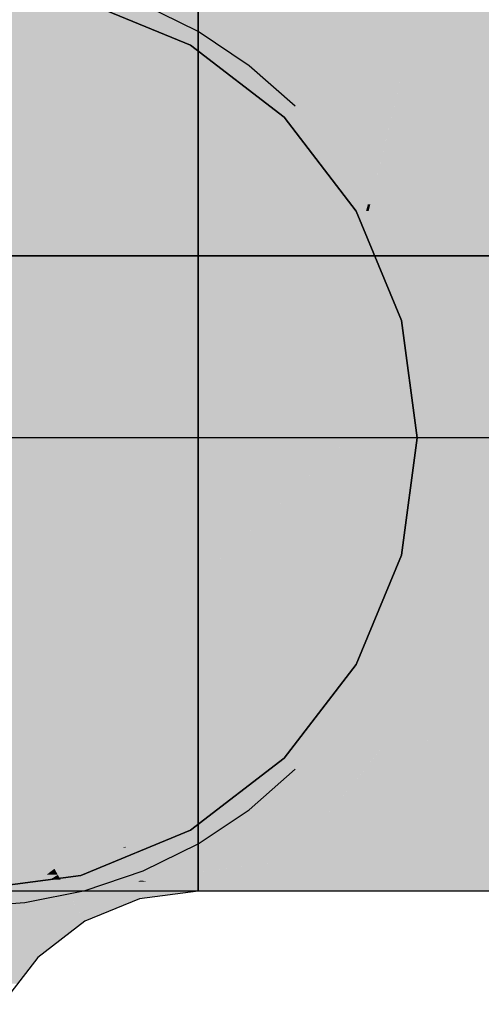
# Model space of a CAD drawing. Extents: x -297 to 573, y -46 to 548.
# Tile 22 of 256: x -27.463 to -26.873, y 231.969 to 233.229. Entities that reach past the tile are written whole.
import ezdxf

# ---------------------------------------------------------------- set-up
doc = ezdxf.new("R2010")
doc.units = 0
doc.layers.get('0').update_dxf_attribs({"lineweight": 35})
doc.layers.add('0-Shading', color=7, linetype='Continuous', lineweight=35)
doc.layers.add('A_Wandschlitz', color=1, linetype='Continuous', lineweight=35, true_color=0xff0000)
doc.layers.add('H_Ruecklauf_EG', color=5, linetype='Continuous', lineweight=25, true_color=0x0000ff)

# ---------------------------------------------------------------- blocks, each defined once
blk = doc.blocks.new('Shading-A07ALD3F1N', base_point=(92.9853, 118.4704))
at = {"layer": '0-Shading', "color": 174, "true_color": 0x00008c}
for points in [[(-27.6697, 233.1965), (-27.5055, 233.2742), (-27.4186, 233.2742)], [(-27.5055, 232.1142), (-27.4186, 232.1142), (-27.7856, 232.1919)], [(-27.4186, 232.1142), (-27.7856, 232.1919), (-27.6697, 232.1919)]]:
    blk.add_solid(points, dxfattribs=at)
at = {"layer": '0-Shading', "color": 174, "true_color": 0x000093}
for points in [[(-27.6697, 233.1965), (-27.4854, 233.1965), (-27.4186, 233.2742)], [(-27.4854, 233.1965), (-27.4186, 233.2742), (-27.2803, 233.2742)], [(-27.4186, 232.1142), (-27.4854, 232.1919), (-27.6697, 232.1919)], [(-27.4289, 232.1262), (-27.3119, 232.1262), (-27.4854, 232.1919)], [(-27.4186, 232.1142), (-27.3443, 232.1142), (-27.4289, 232.1262)], [(-27.3443, 232.1142), (-27.4289, 232.1262), (-27.3119, 232.1262)], [(-27.3443, 232.1142), (-27.2803, 232.1142), (-27.3119, 232.1262)]]:
    blk.add_solid(points, dxfattribs=at)
at = {"layer": '0-Shading', "color": 174, "true_color": 0x0000a0}
for points in [[(-27.2352, 233.2248), (-27.6105, 233.2248), (-27.2352, 233.2742)], [(-26.9654, 233.1965), (-26.6966, 233.2742), (-26.8903, 233.2742)], [(-27.6029, 233.1965), (-27.2352, 233.2248), (-27.6105, 233.2248)], [(-27.2352, 233.1965), (-27.6029, 233.1965), (-27.2352, 233.2248)], [(-26.9654, 233.1965), (-26.6651, 233.1965), (-26.8555, 233.2283)], [(-27.5904, 233.1498), (-27.2352, 233.1965), (-27.6029, 233.1965)], [(-27.2799, 232.1794), (-27.3304, 232.1794), (-27.2352, 232.1885)], [(-27.3304, 232.1794), (-27.2352, 232.1885), (-27.2613, 232.1885)], [(-27.2352, 232.1697), (-27.3278, 232.1697), (-27.2352, 232.1885)], [(-27.2352, 232.1885), (-27.2613, 232.1885), (-27.2352, 232.1919)], [(-26.8903, 232.1142), (-26.6651, 232.1142), (-26.9654, 232.1919)], [(-26.6651, 232.1142), (-26.9654, 232.1919), (-26.6651, 232.1919)], [(-27.328, 232.1708), (-27.3512, 232.1708), (-27.3304, 232.1794)], [(-27.3278, 232.1697), (-27.2799, 232.1794), (-27.3304, 232.1794)], [(-27.419, 232.1427), (-27.328, 232.1708), (-27.3512, 232.1708)], [(-27.3827, 232.1427), (-27.419, 232.1427), (-27.3278, 232.1697)], [(-27.419, 232.1427), (-27.3278, 232.1697), (-27.3316, 232.1697)], [(-27.3168, 232.1288), (-27.411, 232.1288), (-27.3278, 232.1697)], [(-27.3278, 232.1697), (-27.3316, 232.1697), (-27.328, 232.1708)], [(-27.3129, 232.1142), (-27.2352, 232.1697), (-27.3278, 232.1697)], [(-27.2352, 232.1142), (-27.3129, 232.1142), (-27.2352, 232.1697)], [(-27.4952, 232.0842), (-27.4146, 232.1349), (-27.4292, 232.1349)], [(-27.4146, 232.1349), (-27.4292, 232.1349), (-27.419, 232.1427)], [(-27.411, 232.1288), (-27.4244, 232.1288), (-27.4146, 232.1349)], [(-27.3851, 232.1415), (-27.4184, 232.1415), (-27.419, 232.1427)], [(-27.3851, 232.1415), (-27.3827, 232.1427), (-27.419, 232.1427)], [(-27.4146, 232.1349), (-27.3851, 232.1415), (-27.4184, 232.1415)], [(-27.3985, 232.1349), (-27.4146, 232.1349), (-27.3851, 232.1415)], [(-27.411, 232.1288), (-27.3985, 232.1349), (-27.4146, 232.1349)], [(-27.463, 232.0842), (-27.4952, 232.0842), (-27.411, 232.1288)], [(-27.4952, 232.0842), (-27.411, 232.1288), (-27.4244, 232.1288)], [(-27.3802, 232.0754), (-27.4733, 232.0754), (-27.411, 232.1288)], [(-27.3969, 232.1044), (-27.3168, 232.1288), (-27.411, 232.1288)], [(-27.3103, 232.1044), (-27.3969, 232.1044), (-27.3168, 232.1288)], [(-27.3103, 232.1044), (-27.2352, 232.1142), (-27.3129, 232.1142)], [(-27.3802, 232.0754), (-27.3103, 232.1044), (-27.3969, 232.1044)], [(-27.4803, 232.0694), (-27.463, 232.0842), (-27.4952, 232.0842)], [(-27.388, 232.0694), (-27.4803, 232.0694), (-27.3802, 232.0754)], [(-27.4803, 232.0694), (-27.3802, 232.0754), (-27.4733, 232.0754)], [(-27.4403, 232.0293), (-27.5086, 232.0293), (-27.4803, 232.0694)], [(-27.4403, 232.0293), (-27.388, 232.0694), (-27.4803, 232.0694)], [(-27.466, 231.9957), (-27.5322, 231.9957), (-27.4403, 232.0293)], [(-27.5322, 231.9957), (-27.4403, 232.0293), (-27.5086, 232.0293)]]:
    blk.add_solid(points, dxfattribs=at)
at = {"layer": '0-Shading', "color": 174, "true_color": 0x000099}
for points in [[(-27.4854, 233.1965), (-27.1405, 233.2742), (-27.2803, 233.2742)], [(-27.4854, 233.1965), (-27.2451, 233.1965), (-27.1952, 233.2619)], [(-27.2451, 233.1965), (-27.1952, 233.2619), (-27.1231, 233.2619)], [(-27.4506, 232.1788), (-27.2451, 232.1919), (-27.4854, 232.1919)], [(-27.2205, 232.1788), (-27.4506, 232.1788), (-27.2451, 232.1919)], [(-27.3119, 232.1262), (-27.2205, 232.1788), (-27.4506, 232.1788)], [(-27.1637, 232.1483), (-27.2735, 232.1483), (-27.2205, 232.1788)], [(-27.3046, 232.1273), (-27.31, 232.1273), (-27.1637, 232.1483)], [(-27.31, 232.1273), (-27.1637, 232.1483), (-27.2735, 232.1483)], [(-27.2113, 232.1271), (-27.3057, 232.1271), (-27.1637, 232.1483)], [(-27.2403, 232.1142), (-27.1001, 232.1142), (-27.1637, 232.1483)], [(-27.3119, 232.1262), (-27.3057, 232.1271), (-27.3103, 232.1271)], [(-27.3119, 232.1262), (-27.301, 232.1262), (-27.3057, 232.1271)], [(-27.2803, 232.1142), (-27.2403, 232.1142), (-27.3119, 232.1262)], [(-27.2403, 232.1142), (-27.3119, 232.1262), (-27.301, 232.1262)], [(-27.3057, 232.1271), (-27.3103, 232.1271), (-27.31, 232.1273)], [(-27.3057, 232.1271), (-27.3046, 232.1273), (-27.31, 232.1273)], [(-27.2192, 232.1236), (-27.2878, 232.1236), (-27.3057, 232.1271)], [(-27.2192, 232.1236), (-27.2113, 232.1271), (-27.3057, 232.1271)], [(-27.2403, 232.1142), (-27.2192, 232.1236), (-27.2878, 232.1236)]]:
    blk.add_solid(points, dxfattribs=at)
at = {"layer": '0-Shading', "color": 174, "true_color": 0x00009e}
for points in [[(-27.0539, 233.1965), (-26.9654, 233.1965), (-27.1001, 233.2742)], [(-26.9654, 233.1965), (-27.1001, 233.2742), (-26.8903, 233.2742)], [(-27.2451, 233.1965), (-27.0539, 233.1965), (-27.1231, 233.2619)], [(-27.0539, 233.1965), (-27.0928, 233.2619), (-27.1231, 233.2619)], [(-27.2205, 232.1788), (-27.2027, 232.1919), (-27.2451, 232.1919)], [(-27.1853, 232.1788), (-27.2205, 232.1788), (-27.2027, 232.1919)], [(-27.153, 232.1543), (-27.086, 232.1919), (-27.2027, 232.1919)], [(-27.153, 232.1543), (-26.9807, 232.1889), (-27.0915, 232.1889)], [(-27.153, 232.1543), (-26.9472, 232.1543), (-26.9807, 232.1889)], [(-26.9807, 232.1889), (-27.0915, 232.1889), (-26.9836, 232.1919)], [(-27.0915, 232.1889), (-26.9836, 232.1919), (-27.086, 232.1919)], [(-26.9807, 232.1889), (-26.9654, 232.1919), (-26.9836, 232.1919)], [(-26.9807, 232.1889), (-26.9624, 232.1889), (-26.9654, 232.1919)], [(-26.9086, 232.1142), (-26.8903, 232.1142), (-26.9807, 232.1889)], [(-26.8903, 232.1142), (-26.9807, 232.1889), (-26.9624, 232.1889)], [(-27.1749, 232.1543), (-27.1853, 232.1788), (-27.2205, 232.1788)], [(-27.153, 232.1543), (-27.1749, 232.1543), (-27.1853, 232.1788)], [(-27.1637, 232.1483), (-27.153, 232.1543), (-27.1749, 232.1543)], [(-27.1451, 232.1483), (-27.1637, 232.1483), (-27.153, 232.1543)], [(-27.1001, 232.1142), (-27.1451, 232.1483), (-27.1637, 232.1483)], [(-27.1001, 232.1142), (-26.9086, 232.1142), (-27.153, 232.1543)], [(-26.9086, 232.1142), (-27.153, 232.1543), (-26.9472, 232.1543)]]:
    blk.add_solid(points, dxfattribs=at)
at = {"layer": '0-Shading', "color": 172, "true_color": 0x0000c7}
for points in [[(-27.6355, 232.9842), (-27.3513, 232.9842), (-27.4854, 233.1965)], [(-27.3513, 232.9842), (-27.4854, 233.1965), (-27.2451, 233.1965)], [(-27.4854, 232.1919), (-27.2451, 232.1919), (-27.6355, 232.4042)], [(-27.2451, 232.1919), (-27.6355, 232.4042), (-27.3513, 232.4042)]]:
    blk.add_solid(points, dxfattribs=at)
at = {"layer": '0-Shading', "color": 172, "true_color": 0x0000d9}
for points in [[(-27.2352, 233.1498), (-27.5904, 233.1498), (-27.2352, 233.1965)], [(-27.0149, 232.9926), (-27.0181, 232.9926), (-26.9654, 233.1965)], [(-27.0055, 233.0312), (-26.6651, 233.0312), (-26.9654, 233.1965)], [(-26.6651, 233.0312), (-26.6651, 233.1965), (-26.9654, 233.1965)], [(-27.546, 232.9842), (-27.2352, 233.1498), (-27.5904, 233.1498)], [(-27.2352, 232.9842), (-27.546, 232.9842), (-27.2352, 233.1498)], [(-27.017, 232.9842), (-26.6713, 232.9842), (-27.0055, 233.0312)], [(-26.6713, 232.9842), (-27.0055, 233.0312), (-26.6651, 233.0312)], [(-27.0203, 232.9842), (-27.017, 232.9842), (-27.0181, 232.9926)], [(-27.017, 232.9842), (-27.0149, 232.9926), (-27.0181, 232.9926)], [(-27.5354, 232.9447), (-27.2352, 232.9842), (-27.546, 232.9842)], [(-27.2352, 232.3976), (-27.2857, 232.3976), (-27.2352, 232.4042)], [(-26.9943, 232.3038), (-26.921, 232.4042), (-27.0203, 232.4042)], [(-26.942, 232.3038), (-26.9943, 232.3038), (-26.921, 232.4042)], [(-26.9654, 232.1919), (-26.6651, 232.1919), (-26.921, 232.4042)], [(-26.6651, 232.1919), (-26.921, 232.4042), (-26.6651, 232.4042)], [(-27.2884, 232.3845), (-27.3853, 232.3845), (-27.2857, 232.3976)], [(-27.2352, 232.3833), (-27.2886, 232.3833), (-27.2857, 232.3976)], [(-27.2352, 232.3833), (-27.2352, 232.3976), (-27.2857, 232.3976)], [(-27.3817, 232.3708), (-27.4182, 232.3708), (-27.3853, 232.3845)], [(-27.3817, 232.3708), (-27.2884, 232.3845), (-27.3853, 232.3845)], [(-27.2912, 232.3708), (-27.3817, 232.3708), (-27.2884, 232.3845)], [(-27.2352, 232.3671), (-27.292, 232.3671), (-27.2352, 232.3833)], [(-27.292, 232.3671), (-27.2352, 232.3833), (-27.2886, 232.3833)], [(-27.5252, 232.3265), (-27.3817, 232.3708), (-27.4182, 232.3708)], [(-27.3751, 232.3463), (-27.4612, 232.3463), (-27.3817, 232.3708)], [(-27.292, 232.3671), (-27.3807, 232.3671), (-27.3817, 232.3708)], [(-27.292, 232.3671), (-27.2912, 232.3708), (-27.3817, 232.3708)], [(-27.3751, 232.3463), (-27.292, 232.3671), (-27.3807, 232.3671)], [(-27.2962, 232.3463), (-27.3751, 232.3463), (-27.292, 232.3671)], [(-27.2352, 232.3386), (-27.2978, 232.3386), (-27.2352, 232.3647)], [(-27.2978, 232.3386), (-27.2352, 232.3647), (-27.2924, 232.3647)], [(-27.2352, 232.3647), (-27.2924, 232.3647), (-27.292, 232.3671)], [(-27.2352, 232.3647), (-27.2352, 232.3671), (-27.292, 232.3671)], [(-27.4635, 232.3265), (-27.5252, 232.3265), (-27.3751, 232.3463)], [(-27.5252, 232.3265), (-27.3751, 232.3463), (-27.4612, 232.3463)], [(-27.3665, 232.3143), (-27.5181, 232.3143), (-27.3751, 232.3463)], [(-27.2978, 232.3386), (-27.373, 232.3386), (-27.3751, 232.3463)], [(-27.2978, 232.3386), (-27.2962, 232.3463), (-27.3751, 232.3463)], [(-27.3304, 232.1794), (-27.2978, 232.3386), (-27.373, 232.3386)], [(-27.2352, 232.3324), (-27.2991, 232.3324), (-27.2978, 232.3386)], [(-27.2352, 232.3324), (-27.2352, 232.3386), (-27.2978, 232.3386)], [(-27.2352, 232.1919), (-27.3278, 232.1919), (-27.2352, 232.3324)], [(-27.3278, 232.1919), (-27.2352, 232.3324), (-27.2991, 232.3324)], [(-27.4403, 232.1794), (-27.3665, 232.3143), (-27.5181, 232.3143)], [(-27.3304, 232.1794), (-27.4403, 232.1794), (-27.3665, 232.3143)], [(-26.9654, 232.1919), (-26.942, 232.3038), (-26.9943, 232.3038)], [(-27.4417, 232.1818), (-27.5928, 232.1818), (-27.472, 232.2344)], [(-27.3304, 232.1794), (-27.2352, 232.1919), (-27.3278, 232.1919)], [(-27.4379, 232.1754), (-27.4417, 232.1818), (-27.5928, 232.1818)], [(-27.4379, 232.1754), (-27.5863, 232.1754), (-27.5928, 232.1818)], [(-27.5536, 232.1427), (-27.4379, 232.1754), (-27.5863, 232.1754)], [(-27.419, 232.1427), (-27.5536, 232.1427), (-27.4379, 232.1754)], [(-27.4379, 232.1754), (-27.3304, 232.1794), (-27.4403, 232.1794)], [(-27.3402, 232.1754), (-27.4379, 232.1754), (-27.3304, 232.1794)], [(-27.419, 232.1427), (-27.3402, 232.1754), (-27.4379, 232.1754)], [(-27.4952, 232.0842), (-27.419, 232.1427), (-27.5536, 232.1427)]]:
    blk.add_solid(points, dxfattribs=at)
at = {"layer": '0-Shading', "color": 172, "true_color": 0x0000d3}
for points in [[(-27.3513, 232.9842), (-27.0539, 233.1965), (-27.2451, 233.1965)], [(-27.3396, 232.9926), (-27.0181, 232.9926), (-27.0539, 233.1965)], [(-27.0181, 232.9926), (-26.9654, 233.1965), (-27.0539, 233.1965)], [(-27.3513, 232.9842), (-27.0203, 232.9842), (-27.3396, 232.9926)], [(-27.0203, 232.9842), (-27.3396, 232.9926), (-27.0181, 232.9926)], [(-27.2451, 232.1919), (-27.2027, 232.1919), (-27.3513, 232.4042)], [(-27.2027, 232.1919), (-27.3513, 232.4042), (-27.1026, 232.4042)], [(-27.15, 232.3038), (-26.9943, 232.3038), (-27.1026, 232.4042)], [(-26.9943, 232.3038), (-27.0203, 232.4042), (-27.1026, 232.4042)], [(-27.2027, 232.1919), (-27.086, 232.1919), (-27.15, 232.3038)], [(-27.086, 232.1919), (-27.15, 232.3038), (-26.9943, 232.3038)], [(-27.0082, 232.2868), (-26.9899, 232.2868), (-26.9943, 232.3038)], [(-27.086, 232.1919), (-26.9836, 232.1919), (-27.0082, 232.2868)], [(-26.9836, 232.1919), (-26.9654, 232.1919), (-27.0082, 232.2868)], [(-26.9654, 232.1919), (-27.0082, 232.2868), (-26.9899, 232.2868)]]:
    blk.add_solid(points, dxfattribs=at)
at = {"layer": '0-Shading', "color": 172, "true_color": 0x0000e1}
for points in [[(-27.6904, 232.6942), (-27.3901, 232.6942), (-27.6355, 232.9842)], [(-27.3901, 232.6942), (-27.6355, 232.9842), (-27.3513, 232.9842)], [(-27.6355, 232.4042), (-27.3513, 232.4042), (-27.6904, 232.6942)], [(-27.3513, 232.4042), (-27.6904, 232.6942), (-27.3901, 232.6942)]]:
    blk.add_solid(points, dxfattribs=at)
at = {"layer": '0-Shading', "color": 5, "true_color": 0x0000f1}
for points in [[(-27.3901, 232.6942), (-27.0404, 232.6942), (-27.3513, 232.9842)], [(-27.0404, 232.6942), (-27.3513, 232.9842), (-27.0203, 232.9842)], [(-27.3513, 232.4042), (-27.0404, 232.6942), (-27.3901, 232.6942)], [(-27.0613, 232.6747), (-27.0391, 232.6747), (-27.0404, 232.6942)], [(-27.3513, 232.4042), (-27.1026, 232.4042), (-27.0613, 232.6747)], [(-27.1026, 232.4042), (-27.0203, 232.4042), (-27.0391, 232.6747)], [(-27.1026, 232.4042), (-27.0613, 232.6747), (-27.0391, 232.6747)]]:
    blk.add_solid(points, dxfattribs=at)
at = {"layer": '0-Shading', "color": 5, "true_color": 0x0000fa}
for points in [[(-27.2352, 232.975), (-27.3052, 232.975), (-27.2352, 232.9842)], [(-27.3201, 232.9453), (-27.5309, 232.9453), (-27.3052, 232.975)], [(-27.2352, 232.9282), (-27.3286, 232.9282), (-27.3052, 232.975)], [(-27.2352, 232.9282), (-27.2352, 232.975), (-27.3052, 232.975)], [(-27.361, 232.8634), (-27.3201, 232.9453), (-27.5309, 232.9453)], [(-27.361, 232.8634), (-27.5136, 232.8634), (-27.5296, 232.9447)], [(-27.2352, 232.8634), (-27.361, 232.8634), (-27.2352, 232.9282)], [(-27.361, 232.8634), (-27.2352, 232.9282), (-27.3286, 232.9282)], [(-27.4604, 232.6646), (-27.361, 232.8634), (-27.5136, 232.8634)], [(-27.2352, 232.8027), (-27.3913, 232.8027), (-27.361, 232.8634)], [(-27.2352, 232.8027), (-27.2352, 232.8634), (-27.361, 232.8634)], [(-27.4604, 232.6646), (-27.7204, 232.6646), (-27.5044, 232.8288)], [(-27.2352, 232.6942), (-27.4456, 232.6942), (-27.2352, 232.8027)], [(-27.4456, 232.6942), (-27.2352, 232.8027), (-27.3913, 232.8027)], [(-27.4604, 232.6646), (-27.2352, 232.6942), (-27.4456, 232.6942)], [(-27.2776, 232.6646), (-27.4604, 232.6646), (-27.2597, 232.691)], [(-27.2352, 232.6773), (-27.269, 232.6773), (-27.2597, 232.691)], [(-27.2352, 232.691), (-27.2597, 232.691), (-27.2352, 232.6942)], [(-27.2352, 232.6773), (-27.2352, 232.691), (-27.2597, 232.691)], [(-27.2352, 232.5201), (-27.3757, 232.5201), (-27.2352, 232.6773)], [(-27.3757, 232.5201), (-27.2352, 232.6773), (-27.269, 232.6773)], [(-27.6702, 232.5777), (-27.4604, 232.6646), (-27.7204, 232.6646)], [(-27.4417, 232.595), (-27.6283, 232.595), (-27.4604, 232.6646)], [(-27.4246, 232.5312), (-27.2776, 232.6646), (-27.4604, 232.6646)], [(-27.3681, 232.5312), (-27.4246, 232.5312), (-27.2776, 232.6646)], [(-27.4358, 232.5347), (-27.6454, 232.5347), (-27.6283, 232.595)], [(-27.4246, 232.5312), (-27.4417, 232.595), (-27.6283, 232.595)], [(-27.6323, 232.5312), (-27.4358, 232.5347), (-27.6454, 232.5347)], [(-27.4213, 232.4748), (-27.6108, 232.4748), (-27.6454, 232.5347)], [(-27.4246, 232.5312), (-27.6323, 232.5312), (-27.4358, 232.5347)], [(-27.4086, 232.4715), (-27.4246, 232.5312), (-27.6323, 232.5312)], [(-27.3757, 232.5201), (-27.3681, 232.5312), (-27.4246, 232.5312)], [(-27.3757, 232.5201), (-27.4216, 232.5201), (-27.4246, 232.5312)], [(-27.4086, 232.4715), (-27.3757, 232.5201), (-27.4216, 232.5201)], [(-27.2352, 232.488), (-27.3974, 232.488), (-27.3757, 232.5201)], [(-27.2352, 232.488), (-27.2352, 232.5201), (-27.3757, 232.5201)], [(-27.2352, 232.4715), (-27.4086, 232.4715), (-27.2352, 232.488)], [(-27.4086, 232.4715), (-27.2352, 232.488), (-27.3974, 232.488)], [(-27.5968, 232.4715), (-27.4213, 232.4748), (-27.6108, 232.4748)], [(-27.3956, 232.4229), (-27.5808, 232.4229), (-27.6108, 232.4748)], [(-27.4086, 232.4715), (-27.5968, 232.4715), (-27.4213, 232.4748)], [(-27.3956, 232.4229), (-27.4086, 232.4715), (-27.5968, 232.4715)], [(-27.2352, 232.4263), (-27.2352, 232.4715), (-27.4086, 232.4715)], [(-27.2833, 232.4229), (-27.3956, 232.4229), (-27.4086, 232.4715)], [(-27.2352, 232.4263), (-27.292, 232.4263), (-27.4086, 232.4715)], [(-27.2352, 232.4042), (-27.2352, 232.4263), (-27.292, 232.4263)], [(-27.5587, 232.3845), (-27.3956, 232.4229), (-27.5808, 232.4229)], [(-27.3853, 232.3845), (-27.5587, 232.3845), (-27.3956, 232.4229)], [(-27.3146, 232.4042), (-27.2833, 232.4229), (-27.3956, 232.4229)], [(-27.2857, 232.3976), (-27.3888, 232.3976), (-27.3956, 232.4229)], [(-27.2352, 232.4042), (-27.3146, 232.4042), (-27.2833, 232.4229)], [(-27.2857, 232.3976), (-27.2352, 232.4042), (-27.3146, 232.4042)], [(-27.3853, 232.3845), (-27.2857, 232.3976), (-27.3888, 232.3976)], [(-27.555, 232.3781), (-27.3853, 232.3845), (-27.5587, 232.3845)], [(-27.4007, 232.3781), (-27.555, 232.3781), (-27.3853, 232.3845)], [(-27.5252, 232.3265), (-27.4007, 232.3781), (-27.555, 232.3781)]]:
    blk.add_solid(points, dxfattribs=at)
at = {"layer": '0-Shading', "color": 5, "true_color": 0x0000f9}
for points in [[(-27.0404, 232.6942), (-27.035, 232.6942), (-27.0203, 232.9842)], [(-27.035, 232.6942), (-26.7729, 232.6942), (-27.017, 232.9842)], [(-27.035, 232.6942), (-27.0203, 232.9842), (-27.017, 232.9842)], [(-26.7729, 232.6942), (-27.017, 232.9842), (-26.6713, 232.9842)], [(-27.0391, 232.6747), (-27.035, 232.6942), (-27.0404, 232.6942)], [(-27.034, 232.6747), (-27.0391, 232.6747), (-27.035, 232.6942)], [(-27.0203, 232.4042), (-26.921, 232.4042), (-27.035, 232.6942)], [(-26.921, 232.4042), (-27.035, 232.6942), (-26.7729, 232.6942)], [(-26.921, 232.4042), (-26.6651, 232.4042), (-26.7729, 232.6942)], [(-27.0203, 232.4042), (-27.034, 232.6747), (-27.0391, 232.6747)]]:
    blk.add_solid(points, dxfattribs=at)
blk = doc.blocks.new('Rohr - 1703-A07ALDCE1N', base_point=(-28.1351, 146.9559))
at = {"color": 0, "lineweight": -2}
for p, q in [((-27.2351, 233.2138), (-27.3055, 233.2486)), ((-27.1699, 233.1702), (-27.2351, 233.2138)), ((-27.1109, 233.1185), (-27.1699, 233.1702)), ((-27.1699, 232.2182), (-27.1109, 232.27)), ((-27.2351, 232.1746), (-27.1699, 232.2182)), ((-27.3055, 232.1399), (-27.2351, 232.1746)), ((-27.3798, 232.1147), (-27.3055, 232.1399)), ((-27.4568, 232.0994), (-27.3798, 232.1147)), ((-27.5351, 232.0942), (-27.4568, 232.0994))]:
    blk.add_line(p, q, dxfattribs=at)
at = {"color": 0, "linetype": 'ByBlock', "lineweight": -2, "ltscale": 0.25}
blk.add_line((-22.6481, 232.6942), (-27.5351, 232.6942), dxfattribs=at)
blk = doc.blocks.new('Wandschlitz-A07ALDCI1N', base_point=(-38.5193, 232.927))
at = {"color": 0, "linetype": 'ByBlock', "lineweight": -2, "ltscale": 0.35}
blk.add_line((-38.5193, 232.927), (-13.2793, 232.927), dxfattribs=at)
blk = doc.blocks.new('Geometrie-A07ALDCM1N', base_point=(-28.6852, 111.1621))
at = {"layer": 'H_Ruecklauf_EG'}
for p, q in [((-27.385, 233.2545), (-27.2451, 233.1965)), ((-27.2451, 233.1965), (-27.385, 233.2545)), ((-27.2451, 233.1965), (-27.385, 233.2545)), ((-27.2352, 233.2545), (-27.2352, 233.1965)), ((-27.2352, 233.1965), (-27.2352, 233.2545)), ((-27.2451, 233.1965), (-27.125, 233.1044)), ((-27.125, 233.1044), (-27.2451, 233.1965)), ((-27.125, 233.1044), (-27.2451, 233.1965)), ((-27.2352, 233.1965), (-27.2352, 233.1044)), ((-27.2352, 233.1044), (-27.2352, 233.1965)), ((-27.2352, 233.1044), (-27.2352, 232.9842)), ((-27.2352, 232.9842), (-27.2352, 233.1044)), ((-27.125, 233.1044), (-27.0328, 232.9842)), ((-27.0328, 232.9842), (-27.125, 233.1044)), ((-27.0328, 232.9842), (-27.125, 233.1044)), ((-27.2352, 232.9842), (-27.2352, 232.8443)), ((-27.2352, 232.8443), (-27.2352, 232.9842)), ((-27.0328, 232.9842), (-26.9749, 232.8443)), ((-26.9749, 232.8443), (-27.0328, 232.9842)), ((-26.9749, 232.8443), (-27.0328, 232.9842)), ((-27.2352, 232.8443), (-27.2352, 232.6942)), ((-27.2352, 232.6942), (-27.2352, 232.8443)), ((-26.9749, 232.8443), (-26.9551, 232.6942)), ((-26.9551, 232.6942), (-26.9749, 232.8443)), ((-26.9551, 232.6942), (-26.9749, 232.8443)), ((-27.2352, 232.6942), (-27.2352, 232.5441)), ((-27.2352, 232.5441), (-27.2352, 232.6942)), ((-26.9551, 232.6942), (-26.9749, 232.5441)), ((-26.9749, 232.5441), (-26.9551, 232.6942)), ((-26.9749, 232.5441), (-26.9551, 232.6942)), ((-27.2352, 232.5441), (-27.2352, 232.4042)), ((-27.2352, 232.4042), (-27.2352, 232.5441)), ((-26.9749, 232.5441), (-27.0328, 232.4042)), ((-27.0328, 232.4042), (-26.9749, 232.5441)), ((-27.0328, 232.4042), (-26.9749, 232.5441)), ((-27.2352, 232.4042), (-27.2352, 232.2841)), ((-27.2352, 232.2841), (-27.2352, 232.4042)), ((-27.0328, 232.4042), (-27.125, 232.2841)), ((-27.125, 232.2841), (-27.0328, 232.4042)), ((-27.125, 232.2841), (-27.0328, 232.4042)), ((-27.125, 232.2841), (-27.2451, 232.1919)), ((-27.2451, 232.1919), (-27.125, 232.2841)), ((-27.2451, 232.1919), (-27.125, 232.2841)), ((-27.2352, 232.2841), (-27.2352, 232.1919)), ((-27.2352, 232.1919), (-27.2352, 232.2841)), ((-27.2451, 232.1919), (-27.385, 232.134)), ((-27.385, 232.134), (-27.2451, 232.1919)), ((-27.385, 232.134), (-27.2451, 232.1919)), ((-27.2352, 232.1919), (-27.2352, 232.134)), ((-27.2352, 232.134), (-27.2352, 232.1919)), ((-27.385, 232.134), (-27.5351, 232.1142)), ((-27.5351, 232.1142), (-27.385, 232.134)), ((-27.5351, 232.1142), (-27.385, 232.134)), ((-27.2352, 232.134), (-27.2352, 232.1142)), ((-27.2352, 232.1142), (-27.2352, 232.134)), ((-27.4186, 232.1142), (-27.5055, 232.1142)), ((-27.2803, 232.1142), (-27.4186, 232.1142)), ((-27.2352, 232.1142), (-27.3103, 232.1043)), ((-27.1001, 232.1142), (-27.2803, 232.1142)), ((-26.8903, 232.1142), (-27.1001, 232.1142)), ((-26.6651, 232.1142), (-26.8903, 232.1142)), ((-27.3103, 232.1043), (-27.3802, 232.0754)), ((-27.3802, 232.0754), (-27.4403, 232.0293)), ((-27.4403, 232.0293), (-27.4863, 231.9692))]:
    blk.add_line(p, q, dxfattribs=at)

msp = doc.modelspace()

# ---------------------------------------------------------------- block references
msp.add_blockref('Shading-A07ALD3F1N', (92.9853, 118.4704))
at = {"linetype": 'Continuous', "ltscale": 0.35}
msp.add_blockref('Geometrie-A07ALDCM1N', (-28.6852, 111.1621), dxfattribs=at)
at = {"layer": 'A_Wandschlitz', "ltscale": 0.35}
msp.add_blockref('Wandschlitz-A07ALDCI1N', (-38.5193, 232.927), dxfattribs=at)
at = {"layer": 'H_Ruecklauf_EG', "ltscale": 0.25}
msp.add_blockref('Rohr - 1703-A07ALDCE1N', (-28.1351, 146.9559), dxfattribs=at)

doc.saveas('drawing.dxf')
